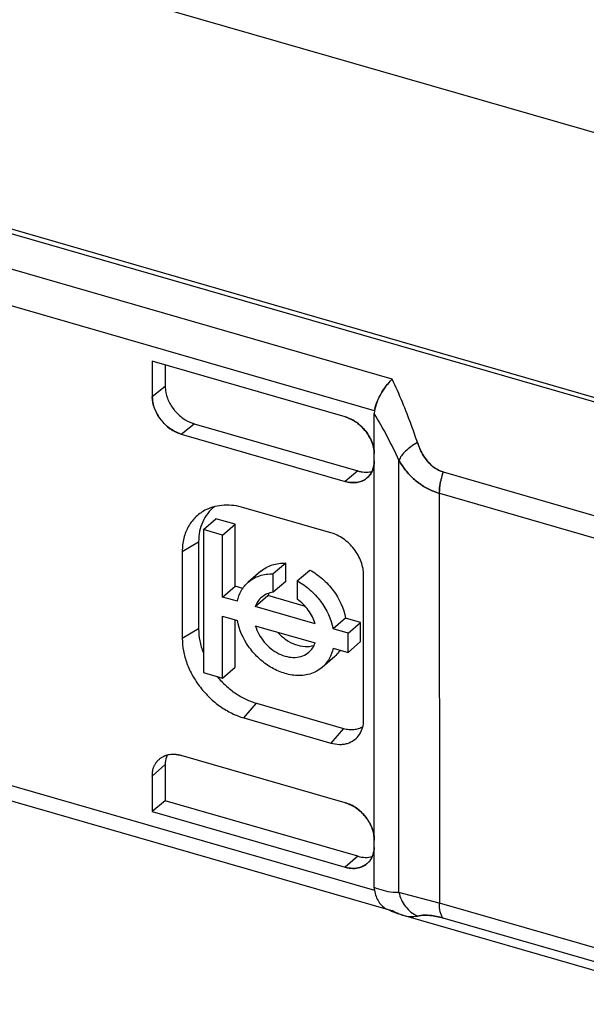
# Model space of a CAD drawing. Header units: millimetres. Extents: x 0 to 210, y 0 to 297.
# Tile 46 of 52: x 143.175 to 143.514, y 218.672 to 219.261. Entities that reach past the tile are written whole.
import ezdxf

# ---------------------------------------------------------------- set-up
doc = ezdxf.new("R2010")
doc.units = ezdxf.units.MM
doc.header["$LTSCALE"] = 19.36
doc.layers.get('0').update_dxf_attribs({"linetype": 'CONTINUOUS'})

msp = doc.modelspace()

# ---------------------------------------------------------------- linework, layer by layer
at = {"color": 6, "linetype": 'Continuous'}
for p, q in [((143.66486, 219.15129), (142.8468, 219.38745)), ((143.36986, 219.02331), (143.25438, 219.05664)), ((143.3873, 219.027), (143.38718, 219.02544)), ((143.38718, 218.74176), (143.38718, 219.02544)), ((143.27944, 219.01928), (143.37736, 218.99101)), ((143.27171, 219.01307), (143.36986, 218.98474)), ((143.3612, 218.95401), (143.30923, 218.96901)), ((143.28491, 218.9559), (143.29241, 218.9624)), ((143.30389, 218.95909), (143.29241, 218.9624)), ((143.29639, 218.95259), (143.30389, 218.95909)), ((143.30389, 218.92204), (143.30389, 218.95909)), ((143.29639, 218.95259), (143.28491, 218.9559)), ((143.28491, 218.9559), (143.28491, 218.87034)), ((143.29639, 218.91555), (143.29639, 218.95259)), ((143.28209, 218.94858), (143.28209, 218.89661)), ((143.2723, 218.94274), (143.2723, 218.89078)), ((143.33423, 218.93586), (143.32673, 218.92937)), ((143.33423, 218.92491), (143.33423, 218.93586)), ((143.31932, 218.93097), (143.31182, 218.92448)), ((143.32673, 218.91841), (143.32673, 218.92937)), ((143.34107, 218.92523), (143.34857, 218.93172)), ((143.38081, 218.84214), (143.38081, 218.92874)), ((143.33423, 218.92491), (143.32673, 218.91841)), ((143.34107, 218.92523), (143.34107, 218.91427)), ((143.29639, 218.91555), (143.30389, 218.92204)), ((143.30848, 218.92072), (143.30389, 218.92204)), ((142.74442, 218.91645), (143.39551, 218.72849)), ((143.30526, 218.91299), (143.29639, 218.91555)), ((143.31601, 218.90988), (143.32351, 218.91638)), ((143.34597, 218.90989), (143.32351, 218.91638)), ((143.35178, 218.89955), (143.31601, 218.90988)), ((143.29639, 218.90407), (143.30526, 218.90151)), ((143.29639, 218.86703), (143.29639, 218.90407)), ((143.30389, 218.87352), (143.30389, 218.90191)), ((143.37004, 218.90294), (143.36254, 218.89645)), ((143.37902, 218.90035), (143.37004, 218.90294)), ((143.37152, 218.89386), (143.37902, 218.90035)), ((143.37902, 218.88888), (143.37902, 218.90035)), ((143.31601, 218.89841), (143.35178, 218.88808)), ((143.37152, 218.89386), (143.36254, 218.89645)), ((143.37152, 218.88238), (143.37152, 218.89386)), ((143.37902, 218.88888), (143.37152, 218.88238)), ((143.36254, 218.88497), (143.37152, 218.88238)), ((143.36348, 218.87998), (143.35598, 218.87348)), ((143.28491, 218.87034), (143.29639, 218.86703)), ((143.29639, 218.86703), (143.30389, 218.87352)), ((143.31673, 218.85197), (143.3687, 218.83697)), ((143.30923, 218.84319), (143.3612, 218.82819)), ((143.36986, 218.79246), (143.27171, 218.82079)), ((143.26211, 218.81534), (143.25438, 218.80846)), ((143.26211, 218.81534), (143.26211, 218.7937)), ((143.25438, 218.80846), (143.25438, 218.78722)), ((143.26211, 218.7937), (143.25438, 218.78722)), ((143.37733, 218.76044), (143.26211, 218.7937)), ((143.25438, 218.78722), (143.36984, 218.7539)), ((143.40449, 218.72514), (143.58911, 218.67184))]:
    msp.add_line(p, q, dxfattribs=at)
at = {"color": 9, "linetype": 'Continuous'}
for p, q in [((143.61621, 219.00405), (142.76852, 219.24876)), ((142.7707, 219.25111), (143.6184, 219.0064)), ((143.39788, 219.04587), (142.74552, 219.2342)), ((143.3873, 219.027), (142.73996, 219.21387)), ((143.40195, 218.7388), (143.40195, 218.99742)), ((143.37736, 218.99101), (143.36986, 218.98474)), ((143.42833, 218.99045), (143.57034, 218.94945)), ((143.4261, 218.97764), (143.42611, 218.73244)), ((143.42611, 218.97764), (143.56812, 218.93664)), ((143.2723, 218.94274), (143.28209, 218.94858)), ((142.73996, 218.927), (143.3873, 218.74013)), ((143.28209, 218.89661), (143.2723, 218.89078)), ((143.30923, 218.84319), (143.31673, 218.85197)), ((143.3687, 218.83697), (143.3612, 218.82819)), ((143.37733, 218.76044), (143.36984, 218.75391)), ((143.4261, 218.73244), (143.40195, 218.7388)), ((143.39626, 218.72844), (143.39798, 218.72795)), ((143.56812, 218.69144), (143.42611, 218.73244)), ((143.57034, 218.68248), (143.42833, 218.72348))]:
    msp.add_line(p, q, dxfattribs=at)
at = {"color": 7, "linetype": 'Continuous'}
for p, q in [((143.25438, 219.05664), (143.25438, 219.0354)), ((143.26211, 219.05441), (143.26211, 219.04105)), ((143.26211, 219.05441), (143.26211, 219.04105)), ((143.26212, 219.04161), (143.25438, 219.0354)), ((143.39524, 219.04303), (143.3952, 219.04303)), ((143.27171, 219.01307), (143.27944, 219.01928)), ((143.41898, 218.99684), (143.41669, 219.00004)), ((143.41901, 218.99681), (143.41898, 218.99684)), ((143.41901, 218.99681), (143.41898, 218.99684)), ((143.37736, 218.99101), (143.3791, 218.99059)), ((143.36986, 218.98474), (143.37177, 218.98428)), ((143.41221, 218.98501), (143.41214, 218.98506)), ((143.41221, 218.98501), (143.41214, 218.98506)), ((143.38596, 218.76024), (143.38599, 218.76025)), ((143.38596, 218.76024), (143.38599, 218.76025)), ((143.41498, 218.725), (143.413, 218.72467)), ((143.413, 218.72467), (143.41494, 218.72499))]:
    msp.add_line(p, q, dxfattribs=at)
at = {"color": 6, "linetype": 'Continuous'}
msp.add_lwpolyline([(143.3947, 218.72887), (143.39543, 218.72853), (143.39627, 218.72815), (143.3971, 218.72779), (143.39793, 218.72744), (143.39874, 218.72712), (143.39954, 218.7268), (143.40034, 218.72651), (143.40112, 218.72622), (143.40189, 218.72595), (143.40266, 218.7257), (143.40342, 218.72546), (143.40416, 218.72523), (143.40446, 218.72515)], dxfattribs=at)
at = {"color": 7, "linetype": 'Continuous'}
for centre, radius, start, end in [((143.28822, 219.04416), 0.02659, 216.12522, 219.55266), ((143.29152, 219.04672), 0.03077, 216.76488, 218.96243), ((143.36444, 219.00446), 0.01961, 73.27228, 73.97513), ((143.36438, 219.00426), 0.01982, 72.57434, 73.2723), ((143.36432, 219.00407), 0.02003, 71.88114, 72.57434), ((143.40806, 219.02356), 0.02105, 169.99824, 170.59241), ((143.40847, 219.02349), 0.02146, 169.40986, 169.99828), ((143.40897, 219.02339), 0.02197, 168.82941, 169.40941), ((143.4097, 219.02325), 0.02271, 168.05437, 168.82836), ((143.28049, 219.03795), 0.02658, 217.14454, 218.2911), ((143.28487, 219.0383), 0.01978, 251.25915, 254.05522), ((143.28565, 219.04083), 0.02243, 251.89266, 252.56415), ((143.28578, 219.04126), 0.02288, 252.56717, 253.23329), ((143.28612, 219.04238), 0.02405, 253.23344, 253.8747), ((143.27724, 219.03238), 0.02008, 251.25462, 251.94895), ((143.27719, 219.03222), 0.01991, 251.94923, 252.44663), ((143.27714, 219.03205), 0.01974, 252.44634, 253.15452), ((143.27707, 219.03183), 0.01951, 253.15412, 254.06028), ((143.36311, 218.99956), 0.02427, 24.11088, 24.28296), ((143.36954, 219.001), 0.01764, 0.71826, 1.47197), ((143.36974, 219.001), 0.01744, 359.9588, 0.71828), ((143.4426, 219.01638), 0.03063, 212.24225, 219.60496), ((143.3826, 219.00872), 0.01847, 253.49181, 259.58955), ((143.3824, 219.0077), 0.01743, 259.66005, 260.15292), ((143.47147, 218.97609), 0.04547, 161.58971, 167.71133), ((143.37504, 219.00218), 0.01819, 253.44494, 259.63764), ((143.37541, 218.99561), 0.01148, 296.38401, 307.56747), ((143.37552, 218.99545), 0.0113, 307.61294, 309.88831), ((143.37483, 218.9966), 0.01263, 306.91465, 308.33134), ((143.37502, 218.99636), 0.01232, 308.33372, 309.33307), ((143.46952, 218.97651), 0.04347, 168.86513, 169.20353), ((143.46979, 218.97646), 0.04375, 168.52846, 168.86514), ((143.47005, 218.97641), 0.04401, 168.19289, 168.52847), ((143.47033, 218.97635), 0.0443, 167.723, 168.19276), ((143.43892, 219.02205), 0.0462, 251.47356, 253.90004), ((143.43694, 219.01461), 0.03852, 250.74926, 253.66015), ((143.36997, 218.7662), 0.0172, 359.27677, 0.04275), ((143.37017, 218.7662), 0.017, 358.50486, 359.27679), ((143.3751, 218.76547), 0.01219, 309.19026, 311.21299), ((143.37553, 218.76467), 0.01134, 311.11838, 321.27498), ((143.3755, 218.76503), 0.01159, 311.16579, 319.97347)]:
    msp.add_arc(centre, radius, start, end, dxfattribs=at)
at = {"color": 9, "linetype": 'Continuous'}
msp.add_arc((143.12609, 218.86991), 0.3039, 24.80864, 30.78302, dxfattribs=at)
at = {"color": 6, "linetype": 'Continuous'}
for centre, radius, start, end in [((143.33701, 218.91162), 0.01431, 154.20298, 160.58806), ((143.39805, 218.74177), 0.01088, 180.01143, 188.63312)]:
    msp.add_arc(centre, radius, start, end, dxfattribs=at)
at = {"color": 7, "linetype": 'Continuous'}
for points, knots in [([(143.26212, 219.04105), (143.26219, 219.03887), (143.26317, 219.03438), (143.26536, 219.03037), (143.26674, 219.02848)], [0, 0, 0, 0, 0.482703, 1, 1, 1, 1]), ([(143.39788, 219.04587), (143.39653, 219.04458), (143.39404, 219.04171), (143.39096, 219.03698), (143.38858, 219.03208), (143.38758, 219.02866), (143.3873, 219.027)], [0, 0, 0, 0, 0.256138, 0.517039, 0.769461, 1, 1, 1, 1]), ([(143.38748, 219.02795), (143.38782, 219.02955), (143.38887, 219.03281), (143.39118, 219.03751), (143.39417, 219.04197), (143.39659, 219.04466), (143.39788, 219.04587)], [0, 0, 0, 0, 0.234029, 0.486707, 0.745862, 1, 1, 1, 1]), ([(143.25438, 219.0354), (143.25439, 219.03424), (143.25459, 219.03185), (143.25592, 219.02704), (143.25922, 219.02146), (143.26384, 219.01685), (143.26823, 219.01428), (143.27055, 219.01341), (143.27171, 219.01307)], [0, 0, 0, 0, 0.116125, 0.238216, 0.494523, 0.753815, 0.879467, 1, 1, 1, 1]), ([(143.2593, 219.0219), (143.25778, 219.0239), (143.25538, 219.0282), (143.25439, 219.03307), (143.25438, 219.0354)], [0, 0, 0, 0, 0.518753, 1, 1, 1, 1]), ([(143.26772, 219.02722), (143.26917, 219.02547), (143.27245, 219.02238), (143.27646, 219.02026), (143.27852, 219.01956)], [0, 0, 0, 0, 0.511398, 1, 1, 1, 1]), ([(143.37878, 219.01827), (143.37748, 219.01946), (143.37467, 219.02151), (143.37147, 219.02284), (143.36986, 219.02331)], [0, 0, 0, 0, 0.512838, 1, 1, 1, 1]), ([(143.37055, 219.0231), (143.37128, 219.02286), (143.37426, 219.02169), (143.37697, 219.01988), (143.37878, 219.01827)], [0, 0, 0, 0, 0.241825, 1, 1, 1, 1]), ([(143.27079, 219.01336), (143.26864, 219.01409), (143.26447, 219.01633), (143.2611, 219.01961), (143.25962, 219.02148)], [0, 0, 0, 0, 0.488641, 1, 1, 1, 1]), ([(143.38526, 219.00948), (143.3845, 219.01113), (143.38258, 219.01427), (143.38014, 219.01703), (143.37878, 219.01827)], [0, 0, 0, 0, 0.497089, 1, 1, 1, 1]), ([(143.37878, 219.01827), (143.37946, 219.01766), (143.38205, 219.01511), (143.38411, 219.01202), (143.38523, 219.00954)], [0, 0, 0, 0, 0.251942, 1, 1, 1, 1]), ([(143.38718, 219.00099), (143.38718, 219.0024), (143.38685, 219.00533), (143.38589, 219.00811), (143.38526, 219.00948)], [0, 0, 0, 0, 0.485192, 1, 1, 1, 1]), ([(143.38526, 219.00948), (143.38555, 219.00882), (143.38657, 219.00626), (143.38712, 219.00349), (143.38717, 219.00145)], [0, 0, 0, 0, 0.260152, 1, 1, 1, 1]), ([(143.38718, 218.99706), (143.38717, 218.99508), (143.38664, 218.9921), (143.38474, 218.98874), (143.38346, 218.98737), (143.38276, 218.98679)], [0, 0, 0, 0, 0.518499, 0.762108, 1, 1, 1, 1]), ([(143.38283, 218.98683), (143.38353, 218.98741), (143.38483, 218.98874), (143.38674, 218.99209), (143.38718, 218.99508), (143.38718, 218.99706)], [0, 0, 0, 0, 0.237705, 0.480797, 1, 1, 1, 1]), ([(143.40194, 218.99742), (143.40322, 218.99508), (143.40546, 218.99171), (143.40908, 218.98774), (143.41109, 218.98592), (143.41213, 218.98505)], [0, 0, 0, 0, 0.496407, 0.747065, 1, 1, 1, 1]), ([(143.41214, 218.98506), (143.41005, 218.98678), (143.40624, 218.9906), (143.40323, 218.99508), (143.40195, 218.99742)], [0, 0, 0, 0, 0.503579, 1, 1, 1, 1]), ([(143.419, 218.99686), (143.42021, 218.99539), (143.42302, 218.99272), (143.42651, 218.99101), (143.42833, 218.99045)], [0, 0, 0, 0, 0.500802, 1, 1, 1, 1]), ([(143.42833, 218.99045), (143.42741, 218.99071), (143.42561, 218.99138), (143.42232, 218.99333), (143.42023, 218.99534), (143.41901, 218.99681)], [0, 0, 0, 0, 0.250064, 0.499746, 1, 1, 1, 1]), ([(143.37941, 218.99053), (143.3805, 218.99034), (143.38266, 218.99017), (143.38481, 218.99048), (143.38581, 218.99076)], [0, 0, 0, 0, 0.513541, 1, 1, 1, 1]), ([(143.42833, 218.99045), (143.42762, 218.98832), (143.42655, 218.9841), (143.42611, 218.97975), (143.4261, 218.97766)], [0, 0, 0, 0, 0.517313, 1, 1, 1, 1]), ([(143.37177, 218.98428), (143.37275, 218.9841), (143.37469, 218.98389), (143.37755, 218.98417), (143.38017, 218.98504), (143.38171, 218.98598), (143.38241, 218.98651)], [0, 0, 0, 0, 0.267533, 0.521233, 0.763718, 1, 1, 1, 1]), ([(143.38051, 218.98532), (143.37923, 218.98468), (143.3763, 218.98386), (143.37328, 218.98401), (143.37177, 218.98428)], [0, 0, 0, 0, 0.482148, 1, 1, 1, 1]), ([(143.41213, 218.98505), (143.4139, 218.98358), (143.41676, 218.98157), (143.42092, 218.97946), (143.42312, 218.97862), (143.42424, 218.97824)], [0, 0, 0, 0, 0.495013, 0.746099, 1, 1, 1, 1]), ([(143.42424, 218.97824), (143.42204, 218.97901), (143.41781, 218.98093), (143.41398, 218.98356), (143.41221, 218.98501)], [0, 0, 0, 0, 0.505305, 1, 1, 1, 1]), ([(143.42612, 218.97766), (143.42612, 218.97821), (143.42618, 218.98056), (143.42648, 218.9829), (143.42681, 218.98466)], [0, 0, 0, 0, 0.237441, 1, 1, 1, 1]), ([(143.2633, 218.82109), (143.26311, 218.82065), (143.26242, 218.81881), (143.26214, 218.81683), (143.26211, 218.81534)], [0, 0, 0, 0, 0.241237, 1, 1, 1, 1]), ([(143.38718, 218.77014), (143.38718, 218.7713), (143.38697, 218.77369), (143.38564, 218.77849), (143.38234, 218.78408), (143.37773, 218.78868), (143.37334, 218.79125), (143.37102, 218.79212), (143.36986, 218.79246)], [0, 0, 0, 0, 0.116125, 0.238214, 0.494519, 0.753813, 0.879466, 1, 1, 1, 1]), ([(143.36986, 218.79246), (143.37221, 218.79176), (143.3768, 218.78942), (143.38234, 218.78407), (143.38613, 218.77745), (143.38717, 218.77251), (143.38718, 218.77014)], [0, 0, 0, 0, 0.245853, 0.505669, 0.762242, 1, 1, 1, 1]), ([(143.38437, 218.75757), (143.38485, 218.75813), (143.38569, 218.75937), (143.38689, 218.76223), (143.38718, 218.76461), (143.38718, 218.76621)], [0, 0, 0, 0, 0.237407, 0.481941, 1, 1, 1, 1]), ([(143.38717, 218.76575), (143.38713, 218.76424), (143.38666, 218.76131), (143.38526, 218.75867), (143.38437, 218.75757)], [0, 0, 0, 0, 0.517109, 1, 1, 1, 1]), ([(143.37736, 218.76043), (143.3788, 218.76002), (143.38169, 218.75953), (143.38462, 218.75986), (143.38596, 218.76024)], [0, 0, 0, 0, 0.518646, 1, 1, 1, 1]), ([(143.3786, 218.75374), (143.37724, 218.75334), (143.37427, 218.75298), (143.37132, 218.75347), (143.36986, 218.75389)], [0, 0, 0, 0, 0.481039, 1, 1, 1, 1]), ([(143.36986, 218.75389), (143.37133, 218.75346), (143.37426, 218.75293), (143.37725, 218.75331), (143.3786, 218.75374)], [0, 0, 0, 0, 0.519905, 1, 1, 1, 1]), ([(143.38299, 218.75612), (143.38236, 218.75558), (143.38097, 218.75462), (143.37941, 218.75398), (143.3786, 218.75374)], [0, 0, 0, 0, 0.49491, 1, 1, 1, 1]), ([(143.3786, 218.75374), (143.37899, 218.75386), (143.38049, 218.75442), (143.38188, 218.75527), (143.3828, 218.75602)], [0, 0, 0, 0, 0.254332, 1, 1, 1, 1]), ([(143.41494, 218.72499), (143.41672, 218.7252), (143.42127, 218.72518), (143.42571, 218.72423), (143.42833, 218.72348)], [0, 0, 0, 0, 0.397169, 1, 1, 1, 1]), ([(143.42833, 218.72348), (143.42574, 218.7242), (143.42131, 218.72513), (143.41677, 218.72518), (143.41498, 218.725)], [0, 0, 0, 0, 0.59886, 1, 1, 1, 1])]:
    msp.add_open_spline(points, degree=3, knots=knots, dxfattribs=at)
at = {"color": 9, "linetype": 'Continuous'}
for points, knots in [([(143.413, 219.00804), (143.41185, 219.01144), (143.40737, 219.02426), (143.40226, 219.03688), (143.39788, 219.04587)], [0, 0, 0, 0, 0.263942, 1, 1, 1, 1]), ([(143.413, 219.00804), (143.41166, 219.00728), (143.40915, 219.00567), (143.40589, 219.00299), (143.40344, 219.00027), (143.4023, 218.99833), (143.40195, 218.99742)], [0, 0, 0, 0, 0.296912, 0.573445, 0.810802, 1, 1, 1, 1]), ([(143.40195, 218.7388), (143.40076, 218.73872), (143.39569, 218.73879), (143.39074, 218.74027), (143.38718, 218.74176)], [0, 0, 0, 0, 0.235385, 1, 1, 1, 1]), ([(143.40195, 218.7388), (143.40227, 218.73731), (143.40324, 218.73434), (143.40566, 218.7303), (143.40895, 218.72693), (143.41162, 218.7253), (143.413, 218.72467)], [0, 0, 0, 0, 0.246463, 0.500733, 0.754461, 1, 1, 1, 1]), ([(143.42833, 218.72348), (143.42794, 218.72397), (143.42727, 218.72516), (143.42631, 218.72814), (143.42611, 218.73067), (143.42611, 218.73244)], [0, 0, 0, 0, 0.199735, 0.433243, 1, 1, 1, 1]), ([(143.39798, 218.72795), (143.39852, 218.72764), (143.4006, 218.72653), (143.4028, 218.72563), (143.40446, 218.72515)], [0, 0, 0, 0, 0.263301, 1, 1, 1, 1]), ([(143.40449, 218.72514), (143.40591, 218.72473), (143.40874, 218.72419), (143.41164, 218.72438), (143.413, 218.72467)], [0, 0, 0, 0, 0.513861, 1, 1, 1, 1])]:
    msp.add_open_spline(points, degree=3, knots=knots, dxfattribs=at)
at = {"color": 7, "linetype": 'Continuous'}
for points in [[(143.413, 219.00804), (143.4139, 219.00524), (143.41512, 219.00252), (143.41669, 219.00004)], [(143.41669, 219.00004), (143.41514, 219.00254), (143.41393, 219.00526), (143.413, 219.00804)]]:
    msp.add_open_spline(points, degree=3, dxfattribs=at)
at = {"color": 6, "linetype": 'Continuous'}
for points, knots in [([(143.30923, 218.96901), (143.30726, 218.96958), (143.30332, 218.97042), (143.29742, 218.97066), (143.29182, 218.96987), (143.28833, 218.96864), (143.28671, 218.96786)], [0, 0, 0, 0, 0.267379, 0.522248, 0.765725, 1, 1, 1, 1]), ([(143.28671, 218.96786), (143.28451, 218.9668), (143.28142, 218.9647), (143.27809, 218.96109), (143.27529, 218.95691), (143.27287, 218.95076), (143.2723, 218.94546), (143.2723, 218.94274)], [0, 0, 0, 0, 0.239923, 0.360048, 0.481675, 0.73277, 1, 1, 1, 1]), ([(143.29151, 218.9696), (143.29002, 218.96845), (143.28728, 218.96573), (143.2843, 218.96066), (143.28246, 218.95484), (143.28209, 218.9507), (143.28209, 218.94858)], [0, 0, 0, 0, 0.237645, 0.480319, 0.733221, 1, 1, 1, 1]), ([(143.38081, 218.92874), (143.38081, 218.93006), (143.38054, 218.93277), (143.3794, 218.93676), (143.37759, 218.94068), (143.37514, 218.94434), (143.37218, 218.94763), (143.36879, 218.95042), (143.36513, 218.95261), (143.36251, 218.95363), (143.3612, 218.95401)], [0, 0, 0, 0, 0.116097, 0.238159, 0.364849, 0.49446, 0.624862, 0.753869, 0.879494, 1, 1, 1, 1]), ([(143.31932, 218.93097), (143.32029, 218.93181), (143.32243, 218.93332), (143.32607, 218.9349), (143.33006, 218.9358), (143.33283, 218.93591), (143.33423, 218.93586)], [0, 0, 0, 0, 0.240336, 0.484875, 0.737203, 1, 1, 1, 1]), ([(143.31182, 218.92448), (143.31279, 218.92532), (143.31493, 218.92682), (143.31857, 218.9284), (143.32256, 218.9293), (143.32533, 218.92942), (143.32673, 218.92937)], [0, 0, 0, 0, 0.240336, 0.484875, 0.737203, 1, 1, 1, 1]), ([(143.34857, 218.93172), (143.35128, 218.93026), (143.35642, 218.92663), (143.3648, 218.91758), (143.36891, 218.90889), (143.37004, 218.90294)], [0, 0, 0, 0, 0.250793, 0.507272, 1, 1, 1, 1]), ([(143.30526, 218.91299), (143.30572, 218.91517), (143.30726, 218.91945), (143.31013, 218.92302), (143.31182, 218.92448)], [0, 0, 0, 0, 0.500299, 1, 1, 1, 1]), ([(143.34107, 218.92523), (143.34378, 218.92376), (143.34892, 218.92013), (143.3573, 218.91109), (143.36141, 218.9024), (143.36254, 218.89645)], [0, 0, 0, 0, 0.250793, 0.507272, 1, 1, 1, 1]), ([(143.32673, 218.91841), (143.32542, 218.91825), (143.32288, 218.9176), (143.32066, 218.9162), (143.3197, 218.91538)], [0, 0, 0, 0, 0.509667, 1, 1, 1, 1]), ([(143.3197, 218.91538), (143.31887, 218.91466), (143.31737, 218.91297), (143.31639, 218.91095), (143.31601, 218.90988)], [0, 0, 0, 0, 0.492534, 1, 1, 1, 1]), ([(143.35178, 218.89955), (143.35136, 218.901), (143.35023, 218.90386), (143.3478, 218.90781), (143.34475, 218.91138), (143.34234, 218.91338), (143.34107, 218.91427)], [0, 0, 0, 0, 0.243606, 0.494819, 0.748678, 1, 1, 1, 1]), ([(143.35598, 218.87348), (143.35491, 218.87255), (143.35255, 218.87094), (143.34858, 218.86933), (143.34436, 218.86856), (143.33867, 218.86852), (143.33167, 218.87013), (143.32402, 218.87399), (143.31844, 218.87844), (143.31455, 218.88258), (143.30934, 218.88927), (143.30631, 218.89597), (143.30526, 218.90151)], [0, 0, 0, 0, 0.062571, 0.125156, 0.187763, 0.250391, 0.375398, 0.50053, 0.62572, 0.688396, 0.751071, 1, 1, 1, 1]), ([(143.28209, 218.89661), (143.28209, 218.89421), (143.2826, 218.88925), (143.28401, 218.88448), (143.28491, 218.88211)], [0, 0, 0, 0, 0.487145, 1, 1, 1, 1]), ([(143.31601, 218.89841), (143.31706, 218.89484), (143.31991, 218.88975), (143.32529, 218.88453), (143.32996, 218.88153), (143.33491, 218.87971), (143.33984, 218.87921), (143.3444, 218.8801), (143.34701, 218.88164), (143.3481, 218.88258)], [0, 0, 0, 0, 0.26939, 0.407245, 0.541278, 0.668142, 0.786067, 0.895613, 1, 1, 1, 1]), ([(143.32933, 218.89456), (143.33081, 218.8929), (143.33409, 218.88995), (143.33974, 218.88694), (143.34559, 218.88564), (143.34945, 218.88606), (143.35117, 218.88661)], [0, 0, 0, 0, 0.273446, 0.53535, 0.778008, 1, 1, 1, 1]), ([(143.2723, 218.89078), (143.2723, 218.8883), (143.2728, 218.8832), (143.27495, 218.87567), (143.27837, 218.8683), (143.28297, 218.86141), (143.28854, 218.8552), (143.29493, 218.84996), (143.30183, 218.84582), (143.30676, 218.8439), (143.30923, 218.84319)], [0, 0, 0, 0, 0.116097, 0.238159, 0.364849, 0.49446, 0.624862, 0.753869, 0.879494, 1, 1, 1, 1]), ([(143.3481, 218.88258), (143.34893, 218.8833), (143.35042, 218.88499), (143.35141, 218.88702), (143.35178, 218.88808)], [0, 0, 0, 0, 0.492632, 1, 1, 1, 1]), ([(143.36254, 218.88497), (143.36206, 218.88274), (143.36051, 218.87846), (143.35763, 218.87491), (143.35598, 218.87348)], [0, 0, 0, 0, 0.511524, 1, 1, 1, 1]), ([(143.36681, 218.88374), (143.36658, 218.88339), (143.36559, 218.88203), (143.36443, 218.8808), (143.36348, 218.87998)], [0, 0, 0, 0, 0.2519, 1, 1, 1, 1]), ([(143.29324, 218.86793), (143.29482, 218.86602), (143.29822, 218.86243), (143.30397, 218.85789), (143.31015, 218.85429), (143.31453, 218.85261), (143.31673, 218.85197)], [0, 0, 0, 0, 0.258228, 0.513222, 0.761495, 1, 1, 1, 1]), ([(143.37829, 218.83325), (143.37913, 218.8345), (143.38043, 218.83739), (143.38081, 218.84053), (143.38081, 218.84214)], [0, 0, 0, 0, 0.483123, 1, 1, 1, 1]), ([(143.3687, 218.83697), (143.36974, 218.83667), (143.37181, 218.83625), (143.37491, 218.83623), (143.37782, 218.83681), (143.37957, 218.83763), (143.38037, 218.83813)], [0, 0, 0, 0, 0.269106, 0.524042, 0.766572, 1, 1, 1, 1]), ([(143.3612, 218.82819), (143.36286, 218.82771), (143.36541, 218.82728), (143.36876, 218.82746), (143.37183, 218.82809), (143.37532, 218.82978), (143.37746, 218.832), (143.37829, 218.83325)], [0, 0, 0, 0, 0.272473, 0.401337, 0.5258, 0.764393, 1, 1, 1, 1]), ([(143.25438, 218.80846), (143.25438, 218.80897), (143.25441, 218.80961), (143.25449, 218.81037), (143.25455, 218.81074), (143.25457, 218.81112), (143.25469, 218.81184), (143.25493, 218.8129), (143.25532, 218.81404), (143.25571, 218.81489), (143.25603, 218.81551), (143.25638, 218.8161), (143.25671, 218.81656), (143.25698, 218.81693), (143.25723, 218.81715), (143.25745, 218.81741), (143.25774, 218.81776), (143.25814, 218.81816), (143.25847, 218.81846), (143.25864, 218.81861)], [0, 0, 0, 0, 0.134702, 0.167801, 0.200765, 0.233981, 0.26666, 0.395016, 0.520203, 0.581742, 0.642652, 0.703024, 0.762957, 0.792767, 0.822346, 0.852001, 0.881692, 0.940889, 1, 1, 1, 1]), ([(143.25864, 218.81861), (143.25904, 218.81896), (143.25991, 218.8196), (143.26098, 218.82018), (143.26172, 218.82051), (143.26211, 218.82065), (143.26248, 218.82084), (143.26301, 218.821), (143.26368, 218.82119), (143.2648, 218.82142), (143.26625, 218.82157), (143.26759, 218.82154), (143.26848, 218.82145), (143.26894, 218.8214), (143.2694, 218.8213), (143.27002, 218.8212), (143.27079, 218.82104), (143.27141, 218.82088), (143.27171, 218.82079)], [0, 0, 0, 0, 0.11611, 0.233256, 0.262836, 0.292574, 0.322112, 0.352056, 0.412534, 0.473825, 0.599161, 0.728631, 0.761679, 0.79498, 0.82887, 0.862593, 0.930787, 1, 1, 1, 1]), ([(143.3873, 218.74013), (143.38749, 218.73884), (143.3881, 218.73639), (143.38972, 218.73312), (143.39191, 218.73052), (143.39374, 218.72931), (143.39469, 218.72886)], [0, 0, 0, 0, 0.279268, 0.537122, 0.774979, 1, 1, 1, 1])]:
    msp.add_open_spline(points, degree=3, knots=knots, dxfattribs=at)

doc.saveas('drawing.dxf')
